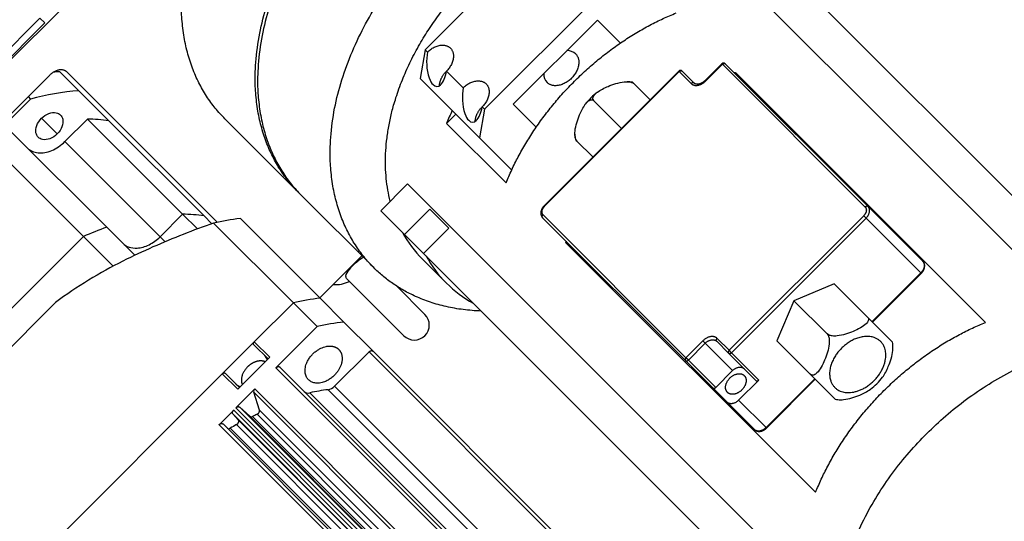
# Model space of a CAD drawing. Extents: x 25137 to 26822, y -7827 to -6639.
# Tile 12 of 20: x 26297 to 26400, y -6881 to -6828. Entities that reach past the tile are written whole.
import ezdxf

# ---------------------------------------------------------------- set-up
doc = ezdxf.new("R2010")
doc.units = 0
doc.header["$LTSCALE"] = 25.4
doc.layers.get('0').update_dxf_attribs({"linetype": 'CONTINUOUS'})

msp = doc.modelspace()

# ---------------------------------------------------------------- linework, layer by layer
for p, q in [((26345.2867672, -6782.4256683), (26260.4339535, -6867.278482)), ((26368.5441265, -6814.168309), (26410.7941265, -6856.418309)), ((26365.7156994, -6816.9967361), (26407.9656994, -6859.2467361)), ((26351.5107481, -6818.7016874), (26339.1363794, -6831.076056)), ((26357.7607481, -6824.9516874), (26345.3863794, -6837.326056)), ((26298.6998264, -6827.762609), (26259.2786234, -6867.1838121)), ((26299.1998264, -6828.262609), (26260.3089535, -6867.153482)), ((26298.6998264, -6827.762609), (26299.1998264, -6828.262609)), ((26348.4041464, -6836.8082891), (26357.2429811, -6827.9694543)), ((26357.2429811, -6827.9694543), (26359.648283, -6830.3747561)), ((26339.1363794, -6831.076056), (26338.6186125, -6834.093823)), ((26339.3863794, -6831.326056), (26339.1363794, -6831.076056)), ((26368.5410782, -6834.3178039), (26370.3088451, -6832.5500369)), ((26368.5928549, -6834.3695806), (26370.3606218, -6832.6018136)), ((26370.3088451, -6832.5500369), (26370.3606218, -6832.6018136)), ((26370.3606218, -6832.6018136), (26385.3606218, -6847.6018136)), ((26385.6623985, -6847.5500369), (26370.6623985, -6832.5500369)), ((26299.7249527, -6833.7374828), (26269.3193611, -6864.1430744)), ((26302.7839722, -6835.3822888), (26300.7839722, -6833.3822888)), ((26317.3108912, -6849.202101), (26301.5356129, -6833.4268226)), ((26343.1363794, -6835.076056), (26341.3863794, -6833.326056)), ((26351.6400591, -6847.468823), (26365.7821947, -6833.3266874)), ((26351.6918358, -6847.5205997), (26365.8339714, -6833.3784641)), ((26365.7821947, -6833.3266874), (26365.8339714, -6833.3784641)), ((26365.8339714, -6833.3784641), (26367.0839714, -6834.6284641)), ((26367.3857481, -6834.5766874), (26366.1357481, -6833.3266874)), ((26371.7468479, -6833.4655876), (26371.6623985, -6833.5500369)), ((26397.9968479, -6859.7155876), (26371.7468479, -6833.4655876)), ((26344.8686125, -6840.343823), (26338.6186125, -6834.093823)), ((26361.1018983, -6834.6567986), (26360.9322889, -6834.4871892)), ((26362.7769909, -6836.3318912), (26361.1018983, -6834.6567986)), ((26367.3877211, -6834.5786604), (26367.3857481, -6834.5766874)), ((26368.5928549, -6834.3695806), (26368.5410782, -6834.3178039)), ((26305.9320595, -6838.530376), (26302.7839722, -6835.3822888)), ((26297.7095059, -6836.2529295), (26293.2574383, -6840.7049972)), ((26297.4595059, -6836.0029295), (26297.7095059, -6836.2529295)), ((26350.8094482, -6839.2135909), (26348.4041464, -6836.8082891)), ((26356.8698251, -6836.4351331), (26359.7717871, -6839.337095)), ((26342.3686125, -6837.843823), (26341.4002796, -6838.8121559)), ((26345.3863794, -6837.326056), (26344.8686125, -6840.343823)), ((26345.3863794, -6837.326056), (26345.1363794, -6837.076056)), ((26300.5083221, -6839.9264438), (26298.8583221, -6838.2764438)), ((26301.308287, -6840.7266485), (26303.6761109, -6838.3588246)), ((26313.6761109, -6848.3588246), (26303.6761109, -6838.3588246)), ((26315.9320595, -6848.530376), (26305.9320595, -6838.530376)), ((26318.1192438, -6838.3431917), (26325.8692438, -6846.0931917)), ((26341.4002796, -6838.8121559), (26347.6502796, -6845.0621559)), ((26295.7108857, -6839.7254412), (26305.7108857, -6849.7254412)), ((26293.2574383, -6840.7049972), (26303.2574383, -6850.7049972)), ((26311.308287, -6850.7266485), (26301.308287, -6840.7266485)), ((26344.8686125, -6840.343823), (26348.2364309, -6843.7116415)), ((26354.9218756, -6840.4975912), (26355.0914906, -6840.6672062)), ((26355.0914906, -6840.6672062), (26356.7665832, -6842.3422988)), ((26334.478001, -6847.9844345), (26337.3064281, -6845.1560073)), ((26379.8064281, -6887.6560073), (26337.3064281, -6845.1560073)), ((26333.7442438, -6853.9681917), (26326.1192438, -6846.3431917)), ((26336.978001, -6850.4844345), (26334.478001, -6847.9844345)), ((26336.978001, -6850.4844345), (26339.6296514, -6847.832784)), ((26341.6296514, -6849.832784), (26339.6296514, -6847.832784)), ((26351.6918358, -6847.5205997), (26351.6400591, -6847.468823)), ((26391.4123985, -6853.3000369), (26385.6623985, -6847.5500369)), ((26311.308287, -6850.7266485), (26313.6761109, -6848.3588246)), ((26315.2230677, -6849.9057814), (26313.6761109, -6848.3588246)), ((26316.7490414, -6849.3473579), (26315.9320595, -6848.530376)), ((26319.7383532, -6848.8011358), (26328.1133532, -6857.1761358)), ((26351.484729, -6848.7277065), (26366.484729, -6863.7277065)), ((26366.5365057, -6863.4259298), (26351.5365057, -6848.4259298)), ((26385.2052917, -6848.5071437), (26371.0631561, -6862.6492793)), ((26371.3131561, -6862.8992793), (26385.4552917, -6848.7571437)), ((26385.2052917, -6848.5071437), (26385.4552917, -6848.7571437)), ((26385.4552917, -6848.7571437), (26391.2052917, -6854.5071437)), ((26308.6561848, -6852.6707403), (26305.7108857, -6849.7254412)), ((26325.3043511, -6857.6580844), (26316.9293511, -6849.2830844)), ((26338.978001, -6852.4844345), (26341.6296514, -6849.832784)), ((26286.2868755, -6867.67556), (26303.2574383, -6850.7049972)), ((26306.3728561, -6853.8204151), (26303.2574383, -6850.7049972)), ((26311.8317145, -6851.250076), (26311.308287, -6850.7266485)), ((26336.978001, -6850.4844345), (26338.978001, -6852.4844345)), ((26353.984729, -6851.2277065), (26353.9002796, -6851.3121559)), ((26353.9002796, -6851.3121559), (26380.1502796, -6877.5621559)), ((26328.0748264, -6857.137609), (26332.4942438, -6852.7181917)), ((26341.3744476, -6855.5879878), (26338.8744476, -6853.0879878)), ((26373.978001, -6887.4844345), (26338.978001, -6852.4844345)), ((26330.9574972, -6855.1765983), (26336.8958942, -6861.1149954)), ((26391.2052917, -6854.5071437), (26386.0787676, -6859.6336679)), ((26386.1305443, -6859.6854446), (26391.2570684, -6854.5589204)), ((26391.2052917, -6854.5071437), (26391.2570684, -6854.5589204)), ((26339.1232806, -6858.8876091), (26336.1293885, -6855.8937169)), ((26382.1018983, -6855.6567986), (26377.8698251, -6857.4351331)), ((26385.6018983, -6859.1567986), (26382.1018983, -6855.6567986)), ((26330.6133532, -6859.6761358), (26328.1133532, -6857.1761358)), ((26377.8698251, -6857.4351331), (26376.0914906, -6861.6672062)), ((26377.8698251, -6857.4351331), (26381.3698251, -6860.9351331)), ((26293.2189893, -6864.7434462), (26300.3253245, -6857.637111)), ((26321.2045838, -6861.7578516), (26325.3043511, -6857.6580844)), ((26327.8043511, -6860.1580844), (26325.3043511, -6857.6580844)), ((26388.225245, -6861.7801454), (26385.6018983, -6859.1567986)), ((26323.4752663, -6864.4871695), (26327.8043511, -6860.1580844)), ((26333.6744787, -6862.7372613), (26330.6133532, -6859.6761358)), ((26371.0631561, -6862.6492793), (26369.8131561, -6861.3992793)), ((26321.2045838, -6861.7578516), (26317.8458266, -6865.1166089)), ((26321.1528071, -6862.0596283), (26322.6528071, -6863.5596283)), ((26322.8295838, -6863.3828516), (26321.2045838, -6861.7578516)), ((26368.3042726, -6861.6581628), (26366.5365057, -6863.4259298)), ((26366.7865057, -6863.6759298), (26368.5542726, -6861.9081628)), ((26368.3042726, -6861.6581628), (26368.5542726, -6861.9081628)), ((26368.5542726, -6861.9081628), (26371.4292726, -6864.7831628)), ((26369.7613794, -6861.701056), (26371.0113794, -6862.951056)), ((26371.3131561, -6862.8992793), (26371.0631561, -6862.6492793)), ((26376.0914906, -6861.6672062), (26379.5914906, -6865.1672062)), ((26319.4708266, -6866.7416089), (26322.8295838, -6863.3828516)), ((26329.6364189, -6866.4274086), (26333.2545111, -6862.8093164)), ((26333.2545111, -6862.8093164), (26371.1295111, -6900.6843164)), ((26371.5494787, -6900.6122613), (26333.6744787, -6862.7372613)), ((26366.7865057, -6863.6759298), (26366.5365057, -6863.4259298)), ((26369.6615057, -6866.5509298), (26366.7865057, -6863.6759298)), ((26371.0113794, -6862.951056), (26373.8863794, -6865.826056)), ((26374.1881561, -6865.7742793), (26371.3131561, -6862.8992793)), ((26361.3502663, -6902.3621695), (26323.4752663, -6864.4871695)), ((26323.8952339, -6864.4151145), (26361.7702339, -6902.2901145)), ((26366.484729, -6863.7277065), (26369.359729, -6866.6027065)), ((26293.2399627, -6889.7224727), (26317.8458266, -6865.1166089)), ((26317.8458266, -6865.1166089), (26319.4708266, -6866.7416089)), ((26318.1476033, -6865.0648322), (26319.6476033, -6866.5648322)), ((26371.4292726, -6864.7831628), (26369.6615057, -6866.5509298)), ((26374.1881561, -6865.7742793), (26372.0668358, -6867.8955997)), ((26380.0683599, -6865.6440755), (26374.9418358, -6870.7705997)), ((26374.9936125, -6870.8223764), (26380.1201366, -6865.6958522)), ((26379.5914906, -6865.1672062), (26382.2148351, -6867.7905507)), ((26319.2663706, -6868.6960652), (26321.2577012, -6866.7047347)), ((26321.2577012, -6866.7047347), (26359.1327012, -6904.5797347)), ((26328.9567652, -6866.7844203), (26366.8317652, -6904.6594203)), ((26329.6364189, -6866.4274086), (26367.5114189, -6904.3024086)), ((26370.859729, -6868.1027065), (26369.359729, -6866.6027065)), ((26321.1409859, -6867.0503694), (26359.0159859, -6904.9253694)), ((26321.7441203, -6868.9330116), (26321.1409859, -6867.0503694)), ((26327.0482704, -6867.1118662), (26364.9232704, -6904.9868662)), ((26357.1413706, -6906.5710652), (26319.2663706, -6868.6960652)), ((26319.6801173, -6868.6180891), (26320.7393268, -6869.577603)), ((26319.6801173, -6868.6180891), (26357.5551173, -6906.4930891)), ((26370.859729, -6868.1027065), (26373.734729, -6870.9777065)), ((26374.9418358, -6870.7705997), (26372.0668358, -6867.8955997)), ((26317.5007061, -6870.4617298), (26319.0386219, -6868.923814)), ((26319.527186, -6869.9629657), (26318.9606457, -6869.3375607)), ((26318.9606457, -6869.3375607), (26356.8356457, -6907.2125607)), ((26319.0386219, -6868.923814), (26356.9136219, -6906.798814)), ((26320.7393268, -6869.577603), (26358.6143268, -6907.452603)), ((26321.0242786, -6869.5914771), (26358.8992786, -6907.4664771)), ((26321.4921369, -6869.3735118), (26359.3671369, -6907.2485118)), ((26321.7441203, -6868.9330116), (26359.6191203, -6906.8080116)), ((26355.3757061, -6908.3367298), (26317.5007061, -6870.4617298)), ((26317.9206736, -6870.3896748), (26355.7956736, -6908.2646748)), ((26318.6843063, -6870.8320456), (26356.5593063, -6908.7070456)), ((26319.3438386, -6870.4565065), (26357.2188386, -6908.3315065)), ((26319.527186, -6869.9629657), (26357.402186, -6907.8379657)), ((26374.9936125, -6870.8223764), (26374.9418358, -6870.7705997))]:
    msp.add_line(p, q)
for centre, radius, start, end in [((26354.099833, -6832.4105774), 1.2383543, 46.56975399, 92.829511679), ((26370.4856218, -6832.7268136), 0.25, 45.001915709, 135.000300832), ((26302.4716529, -6857.57608), 24.2525834, 93.990304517, 95.611390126), ((26352.8452694, -6833.665141), 1.2383543, 177.170488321, 223.43024601), ((26365.9589714, -6833.5034641), 0.25, 45.003076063, 135.027782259), ((26382.2442608, -6859.4756027), 28.0484681, 111.978568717, 112.243384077), ((26360.3143055, -6838.3494453), 3.9114421, 80.923431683, 89.131245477), ((26304.7274602, -6861.9331655), 26.621912, 94.186506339, 105.284714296), ((26360.9974828, -6840.5608813), 6.2753792, 126.782127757, 135.012327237), ((26360.9946419, -6840.5619593), 6.2741327, 134.987023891, 143.265145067), ((26367.9742539, -6849.543355), 28.6589383, 155.066329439, 158.009978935), ((26303.4238119, -6856.5955769), 18.2384974, 82.09535167, 89.207383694), ((26358.7823796, -6839.8797976), 3.9096765, 180.936187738, 189.095157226), ((26313.4238118, -6866.5955774), 18.2384979, 82.095351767, 89.207383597), ((26323.5702206, -6879.561902), 30.9985152, 97.100754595, 102.37046604), ((26315.2341714, -6877.1402568), 29.0218036, 109.156068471, 114.373332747), ((26347.7032641, -6844.278852), 12.4719234, 208.721252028, 224.936068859), ((26379.9102947, -6861.8095687), 28.0484681, 157.756615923, 158.021431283), ((26350.2036296, -6846.7785783), 12.4723755, 208.721547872, 224.935773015), ((26329.7686253, -6852.5418802), 3.2013612, 264.864137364, 296.376134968), ((26350.1838572, -6846.7588059), 12.4723755, 225.064226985, 241.278452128), ((26331.9450082, -6887.9356639), 30.9972603, 97.100647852, 102.370572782), ((26338.0095874, -6860.0013022), 1.575, 224.999997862, 44.999995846), ((26334.4450082, -6890.4356639), 30.9972603, 97.100647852, 102.370572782), ((26384.3629902, -6862.3981299), 3.9114421, 0.868754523, 9.076568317), ((26321.4791841, -6863.9737609), 1.1227328, 16.423374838, 44.657530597), ((26382.1398819, -6861.705161), 6.2905924, 306.725019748, 323.21014804), ((26320.0617359, -6865.3912091), 1.1227328, 225.342469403, 253.576625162), ((26321.4965911, -6866.9779278), 0.3629089, 131.167622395, 191.514379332), ((26331.9591628, -6890.0091605), 23.4180048, 97.366106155, 102.105114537), ((26328.761914, -6865.5880321), 1.2121517, 279.250326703, 316.174190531), ((26326.8771576, -6866.500267), 0.6350852, 228.170806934, 285.630520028), ((26382.8326226, -6863.9302098), 3.9095219, 260.901921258, 269.058810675), ((26320.892242, -6869.370133), 0.2577341, 233.60803621, 300.817003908), ((26333.9013137, -6896.6206827), 29.9398729, 114.485939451, 115.473685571), ((26318.5240703, -6870.618011), 0.2673694, 232.29049206, 306.820180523), ((26334.8181268, -6898.3998041), 31.9418452, 118.976569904, 120.337979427)]:
    msp.add_arc(centre, radius, start, end)
for points, weights, knots in [([(26318.1192438, -6838.3431917), (26303.7442438, -6823.9681917), (26324.0735638, -6803.6388717), (26344.4028837, -6783.3095517), (26358.7778837, -6797.6845517)], [1, 0.707106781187, 1, 0.707106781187, 1], [0, 0, 0, 0.25, 0.25, 0.5, 0.5, 0.5]), ([(26325.8692438, -6846.0931917), (26311.4942438, -6831.7181917), (26331.8235638, -6811.3888717), (26352.1528837, -6791.0595517), (26366.5278837, -6805.4345517)], [1, 0.707106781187, 1, 0.707106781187, 1], [0, 0, 0, 0.25, 0.25, 0.5, 0.5, 0.5]), ([(26333.7442438, -6853.9681917), (26319.3692438, -6839.5931917), (26339.6985638, -6819.2638717), (26360.0278837, -6798.9345517), (26374.4028837, -6813.3095517)], [1, 0.707106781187, 1, 0.707106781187, 1], [0, 0, 0, 0.25, 0.25, 0.5, 0.5, 0.5]), ([(26335.4798443, -6846.9825911), (26332.4416924, -6835.0207431), (26343.9485638, -6823.5138717), (26355.5938219, -6811.8686136), (26367.615501, -6815.0969345)], [0.886362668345, 0.784236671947, 1, 0.78220694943, 0.888312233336], [0.06583447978, 0.06583447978, 0.06583447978, 0.25, 0.25, 0.43589799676, 0.43589799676, 0.43589799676]), ([(26354.9511657, -6831.5112698), (26356.0136657, -6832.5737698), (26354.5110638, -6834.0763717), (26353.0084619, -6835.5789736), (26351.9459619, -6834.5164736)], [1, 0.707106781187, 1, 0.707106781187, 1], [0, 0, 0, 0.25, 0.25, 0.5, 0.5, 0.5]), ([(26382.8698251, -6862.4351331), (26387.0431155, -6858.2618427), (26387.5120783, -6862.9040959), (26387.9810411, -6867.546349), (26383.3387879, -6867.0773862), (26378.6965348, -6866.6084234), (26382.8698251, -6862.4351331)], [1, 0.5, 1, 0.5, 1, 0.5, 1], [0, 0, 0, 0.3333333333, 0.3333333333, 0.6666666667, 0.6666666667, 1, 1, 1]), ([(26326.8915067, -6865.7416089), (26324.9429495, -6863.7930517), (26328.3037135, -6862.3808449), (26329.4239681, -6861.9101093), (26330.0734872, -6862.5596283)], [1, 0.5, 1, 0.75, 0.75], [0, 0, 0, 0.33333333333, 0.33333333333, 0.5, 0.5, 0.5]), ([(26330.0734872, -6862.5596283), (26330.7230062, -6863.2091474), (26330.2522706, -6864.329402), (26328.8400638, -6867.690166), (26326.8915067, -6865.7416089)], [0.75, 0.75, 1, 0.5, 1], [0.5, 0.5, 0.5, 0.66666666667, 0.66666666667, 1, 1, 1]), ([(26322.3505958, -6863.8618397), (26321.86339, -6863.6294188), (26321.2236514, -6863.8982396), (26320.8192754, -6864.06816), (26320.4877052, -6864.3997302)], [0.761397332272, 0.803379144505, 1, 0.866025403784, 0.803847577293], [0.53558609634, 0.53558609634, 0.53558609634, 0.66666666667, 0.66666666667, 0.75598306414, 0.75598306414, 0.75598306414]), ([(26372.657826, -6865.3046094), (26372.8252943, -6865.4720777), (26372.8519081, -6865.7355274), (26372.9092529, -6866.3031825), (26372.3989426, -6866.8134929)], [0.803847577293, 0.866025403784, 1, 0.75, 0.75], [0.24401693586, 0.24401693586, 0.24401693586, 0.33333333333, 0.33333333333, 0.5, 0.5, 0.5]), ([(26372.3989426, -6866.8134929), (26371.8886322, -6867.3238033), (26371.320977, -6867.2664585), (26371.0575273, -6867.2398446), (26370.8900591, -6867.0723764)], [0.75, 0.75, 1, 0.866025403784, 0.803847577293], [0.5, 0.5, 0.5, 0.66666666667, 0.66666666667, 0.75598306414, 0.75598306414, 0.75598306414])]:
    msp.add_rational_spline(points, weights, degree=2, knots=knots)
for points, weights in [([(26332.0735638, -6811.6388717), (26311.7442438, -6831.9681917), (26326.1192438, -6846.3431917)], [1, 0.707106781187, 1]), ([(26347.6502796, -6845.0621559), (26352.7818971, -6832.347205), (26365.4968479, -6827.2155876)], [1, 0.857142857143, 1]), ([(26339.3863794, -6831.326056), (26340.800593, -6829.9118425), (26341.800593, -6830.9118425)], [1, 0.707106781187, 1]), ([(26341.800593, -6830.9118425), (26342.800593, -6831.9118425), (26341.3863794, -6833.326056)], [1, 0.707106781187, 1]), ([(26370.3606218, -6832.6018136), (26370.5373985, -6832.4250369), (26370.6623985, -6832.5500369)], [1, 0.707106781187, 1]), ([(26301.5356129, -6833.4268226), (26300.7856129, -6832.6768226), (26299.7249527, -6833.7374828)], [1, 0.707106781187, 1]), ([(26340.6550163, -6834.8571651), (26340.679413, -6834.0330225), (26341.3863794, -6833.326056)], [0.857854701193, 0.828455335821, 1]), ([(26365.8339714, -6833.3784641), (26366.0107481, -6833.2016874), (26366.1357481, -6833.3266874)], [1, 0.707106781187, 1]), ([(26343.1363794, -6835.076056), (26344.550593, -6833.6618425), (26345.550593, -6834.6618425)], [1, 0.707106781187, 1]), ([(26345.550593, -6834.6618425), (26346.550593, -6835.6618425), (26345.1363794, -6837.076056)], [1, 0.707106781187, 1]), ([(26367.0839714, -6834.6284641), (26367.7089714, -6835.2534641), (26368.5928549, -6834.3695806)], [1, 0.707106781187, 1]), ([(26367.3857481, -6834.5766874), (26367.2607481, -6834.4516874), (26367.0839714, -6834.6284641)], [1, 0.707106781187, 1]), ([(26344.4050163, -6838.6071651), (26344.429413, -6837.7830225), (26345.1363794, -6837.076056)], [0.857854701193, 0.828455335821, 1]), ([(26351.5365057, -6848.4259298), (26351.1615057, -6848.0509298), (26351.6918358, -6847.5205997)], [1, 0.707106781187, 1]), ([(26385.3606218, -6847.6018136), (26385.7356218, -6847.9768136), (26385.2052917, -6848.5071437)], [1, 0.707106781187, 1]), ([(26385.6623985, -6847.5500369), (26385.5373985, -6847.4250369), (26385.3606218, -6847.6018136)], [1, 0.707106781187, 1]), ([(26385.4552917, -6848.7571437), (26386.1623985, -6848.0500369), (26385.6623985, -6847.5500369)], [1, 0.707106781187, 1]), ([(26351.484729, -6848.7277065), (26351.359729, -6848.6027065), (26351.5365057, -6848.4259298)], [1, 0.707106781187, 1]), ([(26391.4123985, -6853.3000369), (26391.9123985, -6853.8000369), (26391.2052917, -6854.5071437)], [1, 0.707106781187, 1]), ([(26345.0175841, -6858.5240175), (26338.0578791, -6858.281827), (26333.7442438, -6853.9681917)], [0.862349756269, 0.889444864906, 1]), ([(26380.1502796, -6877.5621559), (26385.2818971, -6864.847205), (26397.9968479, -6859.7155876)], [1, 0.857142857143, 1]), ([(26369.8131561, -6861.3992793), (26369.1881561, -6860.7742793), (26368.3042726, -6861.6581628)], [1, 0.707106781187, 1]), ([(26368.5542726, -6861.9081628), (26369.2613794, -6861.201056), (26369.7613794, -6861.701056)], [1, 0.707106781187, 1]), ([(26369.7613794, -6861.701056), (26369.6363794, -6861.576056), (26369.8131561, -6861.3992793)], [1, 0.707106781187, 1]), ([(26321.1528071, -6862.0596283), (26321.0278071, -6861.9346283), (26321.2045838, -6861.7578516)], [1, 0.707106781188, 1]), ([(26333.2545111, -6862.8093164), (26333.5005225, -6862.5633051), (26333.6744787, -6862.7372613)], [1, 0.707106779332, 1]), ([(26371.0631561, -6862.6492793), (26370.8863794, -6862.826056), (26371.0113794, -6862.951056)], [1, 0.707106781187, 1]), ([(26391.8235638, -6871.3888717), (26409.8332411, -6853.3791944), (26423.1056313, -6865.5647368)], [1, 0.713318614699, 0.987839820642]), ([(26366.5365057, -6863.4259298), (26366.359729, -6863.6027065), (26366.484729, -6863.7277065)], [1, 0.707106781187, 1]), ([(26366.484729, -6863.7277065), (26366.609729, -6863.8527065), (26366.7865057, -6863.6759298)], [1, 0.707106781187, 1]), ([(26371.0113798, -6862.9510564), (26371.13638, -6863.0760555), (26371.3131561, -6862.8992793)], [0.999998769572, 0.707107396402, 1]), ([(26320.4877052, -6864.3997302), (26319.5218737, -6865.3655617), (26319.9498147, -6866.2626208)], [0.803847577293, 0.664811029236, 0.884772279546]), ([(26323.4752663, -6864.4871695), (26323.7212777, -6864.2411582), (26323.8952339, -6864.4151145)], [1, 0.707106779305, 1]), ([(26371.4292726, -6864.7831628), (26372.1363794, -6864.076056), (26372.6363794, -6864.576056)], [1, 0.707106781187, 1]), ([(26317.8458266, -6865.1166089), (26318.0226033, -6864.9398322), (26318.1476033, -6865.0648322)], [1, 0.707106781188, 1]), ([(26370.8900591, -6867.0723764), (26370.2650591, -6866.4473764), (26371.1489426, -6865.5634929)], [0.803847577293, 0.633974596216, 1]), ([(26371.1489426, -6865.5634929), (26372.032826, -6864.6796094), (26372.657826, -6865.3046094)], [1, 0.633974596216, 0.803847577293]), ([(26373.8863794, -6865.826056), (26374.0113794, -6865.951056), (26374.1881561, -6865.7742793)], [1, 0.707106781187, 1]), ([(26369.359729, -6866.6027065), (26369.484729, -6866.7277065), (26369.6615057, -6866.5509298)], [1, 0.707106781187, 1]), ([(26319.2663706, -6868.6960652), (26319.503941, -6868.4584949), (26319.6801173, -6868.6180891)], [1, 0.719339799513, 1]), ([(26372.0668358, -6867.8955997), (26371.359729, -6868.6027065), (26370.859729, -6868.1027065)], [1, 0.707106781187, 1]), ([(26318.9606457, -6869.3375607), (26318.8010515, -6869.1613843), (26319.0386219, -6868.923814)], [1, 0.719339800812, 1]), ([(26321.4921369, -6869.3735118), (26321.8351913, -6869.2172835), (26321.7441203, -6868.9330116)], [1, 0.656802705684, 1]), ([(26317.5007061, -6870.4617298), (26317.7467174, -6870.2157185), (26317.9206736, -6870.3896748)], [1, 0.707106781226, 1]), ([(26319.3438386, -6870.4565065), (26319.7636774, -6870.2240291), (26319.527186, -6869.9629657)], [1, 0.572812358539, 1]), ([(26374.9418358, -6870.7705997), (26374.234729, -6871.4777065), (26373.734729, -6870.9777065)], [1, 0.707106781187, 1]), ([(26385.9994289, -6902.6709393), (26373.8138864, -6889.398549), (26391.8235638, -6871.3888717)], [0.987839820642, 0.713318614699, 1])]:
    msp.add_rational_spline(points, weights, degree=2)
for points, degree, knots in [([(26339.3863794, -6831.326056), (26339.2538885, -6832.0982695), (26339.2611373, -6833.1777352), (26339.6820778, -6834.3554574), (26339.8215803, -6834.5907732), (26339.9721226, -6834.7405267)], 3, [0, 0, 0, 0, 1, 1, 1.376707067, 1.376707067, 1.376707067, 1.376707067]), ([(26339.9721226, -6834.7405267), (26340.22638, -6834.9934518), (26340.5121288, -6835.0023083), (26341.0699697, -6834.4988669), (26341.2815873, -6833.9368294), (26341.3863794, -6833.326056)], 3, [1.376707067, 1.376707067, 1.376707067, 1.376707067, 2.0129437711, 2.0129437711, 2.7781348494, 2.7781348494, 2.7781348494, 2.7781348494]), ([(26357.2403838, -6835.5344658), (26357.554865, -6835.2993003), (26357.9777626, -6835.0883152), (26358.8579807, -6834.718444), (26359.4833834, -6834.5094151), (26360.1523916, -6834.4429528), (26360.264869, -6834.4376528), (26360.3736019, -6834.4391861)], 3, [0.29965999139, 0.29965999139, 0.29965999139, 0.29965999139, 0.56932360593, 0.56932360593, 0.91207621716, 0.91207621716, 0.97270537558, 0.97270537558, 0.97270537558, 0.97270537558]), ([(26360.3736019, -6834.4391861), (26360.4472154, -6834.4402242), (26360.5191126, -6834.4443944), (26360.6932487, -6834.4656351), (26360.8160801, -6834.4943592), (26360.9798778, -6834.562559), (26361.0548033, -6834.6097036), (26361.1018983, -6834.6567986)], 3, [0.97270537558, 0.97270537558, 0.97270537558, 0.97270537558, 1.01375204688, 1.01375204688, 1.08213322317, 1.08213322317, 1.13864721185, 1.13864721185, 1.13864721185, 1.13864721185]), ([(26368.5410722, -6834.3178099), (26368.4229285, -6834.4356311), (26368.2006209, -6834.5764164), (26367.9446582, -6834.6877869), (26367.638296, -6834.7105874), (26367.442502, -6834.6343643), (26367.3857481, -6834.5766874)], 2, [0, 0, 0, 0.1992580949, 0.3270559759, 0.5645069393, 0.8083391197, 1, 1, 1]), ([(26343.1363794, -6835.076056), (26343.0038885, -6835.8482695), (26343.0111373, -6836.9277352), (26343.4320778, -6838.1054574), (26343.5715803, -6838.3407732), (26343.7221226, -6838.4905267)], 3, [0, 0, 0, 0, 1, 1, 1.376707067, 1.376707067, 1.376707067, 1.376707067]), ([(26356.8698251, -6836.4351331), (26356.8227301, -6836.3880381), (26356.7869271, -6836.3244541), (26356.7577549, -6836.1996841), (26356.7674499, -6836.1152718), (26356.8314437, -6835.9416577), (26356.9189958, -6835.8234817), (26357.0778756, -6835.6637195), (26357.1551475, -6835.5982045), (26357.2403838, -6835.5344658)], 3, [0, 0, 0, 0, 0.05651398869, 0.05651398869, 0.12489516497, 0.12489516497, 0.2265709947, 0.2265709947, 0.29965999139, 0.29965999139, 0.29965999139, 0.29965999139]), ([(26354.873943, -6839.9432455), (26354.8722047, -6839.8331704), (26354.877512, -6839.7190367), (26354.9441072, -6839.0486914), (26355.153136, -6838.4232886), (26355.5224867, -6837.5443094), (26355.732644, -6837.1228762), (26355.9669034, -6836.8087108)], 3, [0.16513562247, 0.16513562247, 0.16513562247, 0.16513562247, 0.2265709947, 0.2265709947, 0.56932360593, 0.56932360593, 0.83812522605, 0.83812522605, 0.83812522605, 0.83812522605]), ([(26355.9669034, -6836.8087108), (26356.0313514, -6836.7222796), (26356.0976236, -6836.6439672), (26356.2581738, -6836.4843038), (26356.3763497, -6836.3967517), (26356.5499639, -6836.3327579), (26356.6343761, -6836.3230629), (26356.7591462, -6836.3522351), (26356.8227301, -6836.3880381), (26356.8698251, -6836.4351331)], 3, [0.83812522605, 0.83812522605, 0.83812522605, 0.83812522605, 0.91207621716, 0.91207621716, 1.01375204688, 1.01375204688, 1.08213322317, 1.08213322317, 1.13864721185, 1.13864721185, 1.13864721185, 1.13864721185]), ([(26298.8583221, -6838.2764438), (26299.0800893, -6838.0534157), (26299.616513, -6837.7038762), (26300.3727232, -6837.6269829), (26300.7322163, -6837.8169272), (26300.8500275, -6837.9347384)], 3, [0, 0, 0, 0, 0.18181818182, 0.36363636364, 0.5, 0.5, 0.5, 0.5]), ([(26343.7221226, -6838.4905267), (26343.97638, -6838.7434518), (26344.2621288, -6838.7523083), (26344.8199697, -6838.2488669), (26345.0315873, -6837.6868294), (26345.1363794, -6837.076056)], 3, [1.376707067, 1.376707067, 1.376707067, 1.376707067, 2.0129437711, 2.0129437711, 2.7781348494, 2.7781348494, 2.7781348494, 2.7781348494]), ([(26298.5166167, -6840.2681492), (26298.3988055, -6840.1503379), (26298.2088612, -6839.7908449), (26298.2857545, -6839.0346347), (26298.6352941, -6838.498211), (26298.8583221, -6838.2764438)], 3, [0.5, 0.5, 0.5, 0.5, 0.63636363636, 0.81818181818, 1, 1, 1, 1]), ([(26300.8500275, -6837.9347384), (26300.9678388, -6838.0525497), (26301.1577831, -6838.4120427), (26301.0808897, -6839.168253), (26300.7313502, -6839.7046766), (26300.5083221, -6839.9264438)], 3, [0.5, 0.5, 0.5, 0.5, 0.63636363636, 0.81818181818, 1, 1, 1, 1]), ([(26300.5083221, -6839.9264438), (26300.2865549, -6840.1494719), (26299.7501313, -6840.4990114), (26298.9939211, -6840.5759048), (26298.634428, -6840.3859605), (26298.5166167, -6840.2681492)], 3, [0, 0, 0, 0, 0.18181818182, 0.36363636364, 0.5, 0.5, 0.5, 0.5]), ([(26355.0914906, -6840.6672062), (26355.0443956, -6840.6201112), (26354.9972511, -6840.5451857), (26354.9290512, -6840.381388), (26354.9003271, -6840.2585567), (26354.8792429, -6840.0857035), (26354.8750816, -6840.0153452), (26354.873943, -6839.9432455)], 3, [0, 0, 0, 0, 0.05651398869, 0.05651398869, 0.12489516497, 0.12489516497, 0.16513562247, 0.16513562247, 0.16513562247, 0.16513562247]), ([(26297.3948509, -6841.4094064), (26297.6766794, -6841.6887719), (26298.4568914, -6842.0325912), (26299.9535166, -6841.77579), (26300.9077577, -6841.1289404), (26301.308287, -6840.7266485)], 3, [0.00378196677, 0.00378196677, 0.00378196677, 0.00378196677, 0.33333333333, 0.66666666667, 1, 1, 1, 1]), ([(26351.6400592, -6847.4688229), (26351.4706128, -6847.6388533), (26351.3087346, -6848.0069146), (26351.2803893, -6848.3445144), (26351.3883598, -6848.6303324), (26351.484729, -6848.7277065)], 2, [0.00000009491, 0.00000009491, 0.00000009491, 0.30926606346, 0.54210153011, 0.79419324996, 1, 1, 1]), ([(26316.9293511, -6849.2830844), (26315.8687447, -6849.6601283), (26312.6948859, -6850.8422962), (26309.4855215, -6852.2337559), (26304.9887094, -6854.506926), (26302.5785561, -6855.9350276), (26300.3253245, -6857.637111)], 3, [0, 0, 0, 0, 0.1875100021, 0.5625300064, 0.5625300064, 1, 1, 1, 1]), ([(26307.3914098, -6851.4059653), (26307.7551482, -6851.7676751), (26308.6615018, -6852.0660175), (26310.16608, -6851.6459538), (26310.9648222, -6851.0710753), (26311.308287, -6850.7266485)], 3, [0.00243566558, 0.00243566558, 0.00243566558, 0.00243566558, 0.42857142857, 0.71428571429, 1, 1, 1, 1]), ([(26330.9577493, -6855.1768625), (26330.8709654, -6855.0899884), (26330.7508181, -6854.8013005), (26330.997427, -6854.3979458), (26331.467018, -6853.8282205), (26331.7740543, -6853.5189593), (26332.2753661, -6853.092164), (26332.4753055, -6852.9493616), (26332.6528168, -6852.8767647)], 3, [0.11963922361, 0.11963922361, 0.11963922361, 0.11963922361, 0.25216543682, 0.48937751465, 0.48937751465, 0.73530530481, 0.73530530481, 0.9113399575, 0.9113399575, 0.9113399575, 0.9113399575]), ([(26391.2570684, -6854.5589204), (26391.4265147, -6854.38889), (26391.5883931, -6854.0208288), (26391.6167117, -6853.6835664), (26391.5089838, -6853.3976306), (26391.4123985, -6853.3000369)], 2, [0, 0, 0, 0.3092663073, 0.5421020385, 0.7937344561, 1, 1, 1]), ([(26385.6018983, -6859.1567986), (26385.6489933, -6859.2038936), (26385.6847962, -6859.2674775), (26385.7139685, -6859.3922476), (26385.7042734, -6859.4766598), (26385.6402796, -6859.650274), (26385.5527275, -6859.7684499), (26385.1486949, -6860.1747265), (26384.5990107, -6860.459474), (26383.6137427, -6860.8734876), (26382.9883399, -6861.0825165), (26382.2512559, -6861.1557418), (26382.0490919, -6861.1593058), (26381.7784746, -6861.1262965), (26381.6556433, -6861.0975724), (26381.4918456, -6861.0293726), (26381.4169201, -6860.9822281), (26381.3698251, -6860.9351331)], 3, [0, 0, 0, 0, 0.0565139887, 0.0565139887, 0.124895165, 0.124895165, 0.2265709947, 0.2265709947, 0.5693236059, 0.5693236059, 0.9120762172, 0.9120762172, 1.0137520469, 1.0137520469, 1.0821332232, 1.0821332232, 1.1386472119, 1.1386472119, 1.1386472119, 1.1386472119]), ([(26381.3698251, -6860.9351331), (26381.4169201, -6860.9822281), (26381.4640646, -6861.0571536), (26381.5322645, -6861.2209512), (26381.5609886, -6861.3437826), (26381.5939979, -6861.6143998), (26381.5904339, -6861.8165638), (26381.5172086, -6862.5536479), (26381.3081797, -6863.1790506), (26380.894166, -6864.1643186), (26380.6094186, -6864.7140028), (26380.2031419, -6865.1180355), (26380.084966, -6865.2055876), (26379.9113518, -6865.2695814), (26379.8269396, -6865.2792764), (26379.7021696, -6865.2501042), (26379.6385856, -6865.2143012), (26379.5914906, -6865.1672062)], 3, [0, 0, 0, 0, 0.0565139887, 0.0565139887, 0.124895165, 0.124895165, 0.2265709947, 0.2265709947, 0.5693236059, 0.5693236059, 0.9120762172, 0.9120762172, 1.0137520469, 1.0137520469, 1.0821332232, 1.0821332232, 1.1386472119, 1.1386472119, 1.1386472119, 1.1386472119]), ([(26387.1779726, -6865.4720478), (26387.4131369, -6865.1575669), (26387.6241209, -6864.7346713), (26387.9939915, -6863.8544548), (26388.2030204, -6863.229052), (26388.2694827, -6862.5600438), (26388.2747827, -6862.4475664), (26388.2732493, -6862.3388335)], 3, [0.29966111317, 0.29966111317, 0.29966111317, 0.29966111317, 0.56932360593, 0.56932360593, 0.91207621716, 0.91207621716, 0.97270537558, 0.97270537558, 0.97270537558, 0.97270537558]), ([(26382.768868, -6867.8384874), (26382.8790425, -6867.8402411), (26382.9932995, -6867.8349333), (26383.6637441, -6867.7683283), (26384.2891468, -6867.5592994), (26385.167633, -6867.190156), (26385.5884836, -6866.9803278), (26385.9025213, -6866.7464288)], 3, [0.16507572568, 0.16507572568, 0.16507572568, 0.16507572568, 0.2265709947, 0.2265709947, 0.56932360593, 0.56932360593, 0.83778217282, 0.83778217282, 0.83778217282, 0.83778217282]), ([(26373.734729, -6870.9777065), (26373.8321031, -6871.0740757), (26374.1179211, -6871.1820461), (26374.4555209, -6871.1537008), (26374.8235821, -6870.9918227), (26374.9936125, -6870.8223764)], 2, [0, 0, 0, 0.2058067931, 0.4578985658, 0.6907340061, 1, 1, 1])]:
    msp.add_open_spline(points, degree=degree, knots=knots)

doc.saveas('drawing.dxf')
